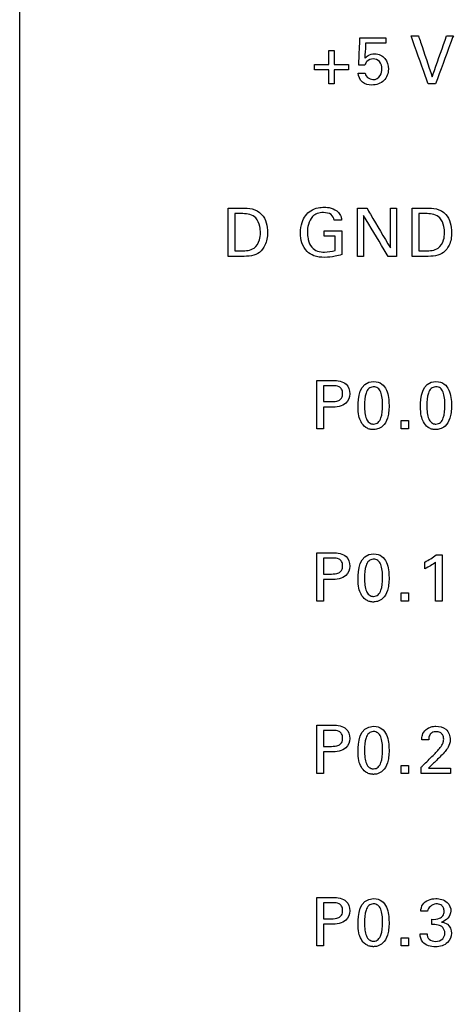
# Model space of a CAD drawing. Header units: inches. Extents: x 0 to 34, y 0 to 22.
# Tile 53 of 111: x 12.662 to 13.158, y 14.278 to 15.403. Entities that reach past the tile are written whole.
import ezdxf

# ---------------------------------------------------------------- set-up
doc = ezdxf.new("R2010")
doc.units = ezdxf.units.IN
doc.header["$LTSCALE"] = 1.87
doc.header["$MEASUREMENT"] = 0
doc.layers.add('DATUMCURVES', color=7, linetype='CONTINUOUS')

msp = doc.modelspace()

# ---------------------------------------------------------------- linework, layer by layer
at = {"layer": 'DATUMCURVES', "color": 40, "linetype": 'CONTINUOUS'}
for points, knots in [([(12.6625, 9.5973, 0.8645), (12.6625, 10.0227, 0.8645), (12.6625, 12.7454, 0.8645), (12.6625, 15.468, 0.8645), (12.6625, 17.7652, 0.8645)], [0, 0, 0, 0, 0.15625, 1, 1, 1, 1]), ([(13.1296, 15.3299, 0.8645), (13.1285, 15.3328, 0.8645), (13.122, 15.3512, 0.8645), (13.1154, 15.3695, 0.8645), (13.1099, 15.3851, 0.8645)], [0, 0, 0, 0, 0.15625, 1, 1, 1, 1]), ([(13.1184, 15.3851, 0.8645), (13.1192, 15.3826, 0.8645), (13.1244, 15.3669, 0.8645), (13.1296, 15.3512, 0.8645), (13.1341, 15.3379, 0.8645)], [0, 0, 0, 0, 0.15625, 1, 1, 1, 1]), ([(13.1341, 15.3379, 0.8645), (13.1349, 15.3404, 0.8645), (13.1404, 15.3561, 0.8645), (13.1459, 15.3718, 0.8645), (13.1506, 15.3851, 0.8645)], [0, 0, 0, 0, 0.15625, 1, 1, 1, 1]), ([(13.1583, 15.3851, 0.8645), (13.1572, 15.3822, 0.8645), (13.1504, 15.3638, 0.8645), (13.1437, 15.3454, 0.8645), (13.1379, 15.3299, 0.8645)], [0, 0, 0, 0, 0.15625, 1, 1, 1, 1]), ([(13.0501, 15.3513, 0.8645), (13.0502, 15.3529, 0.8645), (13.0506, 15.3634, 0.8645), (13.0511, 15.3739, 0.8645), (13.0515, 15.3828, 0.8645)], [0, 0, 0, 0, 0.15625, 1, 1, 1, 1]), ([(13.0515, 15.3828, 0.8645), (13.053, 15.3828, 0.8645), (13.0629, 15.3828, 0.8645), (13.0728, 15.3828, 0.8645), (13.0812, 15.3828, 0.8645)], [0, 0, 0, 0, 0.15625, 1, 1, 1, 1]), ([(13.058, 15.3766, 0.8645), (13.058, 15.3757, 0.8645), (13.0577, 15.37, 0.8645), (13.0573, 15.3643, 0.8645), (13.0571, 15.3595, 0.8645)], [0, 0, 0, 0, 0.15625, 1, 1, 1, 1]), ([(13.0812, 15.3766, 0.8645), (13.08, 15.3766, 0.8645), (13.0723, 15.3766, 0.8645), (13.0646, 15.3766, 0.8645), (13.058, 15.3766, 0.8645)], [0, 0, 0, 0, 0.15625, 1, 1, 1, 1]), ([(13.0158, 15.3521, 0.8645), (13.0158, 15.3529, 0.8645), (13.0158, 15.3583, 0.8645), (13.0158, 15.3638, 0.8645), (13.0158, 15.3683, 0.8645)], [0, 0, 0, 0, 0.15625, 1, 1, 1, 1]), ([(13.0222, 15.3683, 0.8645), (13.0222, 15.3675, 0.8645), (13.0222, 15.3621, 0.8645), (13.0222, 15.3566, 0.8645), (13.0222, 15.3521, 0.8645)], [0, 0, 0, 0, 0.15625, 1, 1, 1, 1]), ([(13.0571, 15.3595, 0.8645), (13.0582, 15.3606, 0.8645), (13.0614, 15.3634, 0.8645), (13.0681, 15.3649, 0.8645), (13.0751, 15.3635, 0.8645), (13.0822, 15.3579, 0.8645), (13.0855, 15.3465, 0.8645), (13.0822, 15.3372, 0.8645), (13.0789, 15.3339, 0.8645)], [0, 0, 0, 0, 0.093507, 0.236715, 0.371858, 0.491147, 0.733685, 1, 1, 1, 1]), ([(12.9995, 15.3521, 0.8645), (13.0004, 15.3521, 0.8645), (13.0058, 15.3521, 0.8645), (13.0112, 15.3521, 0.8645), (13.0158, 15.3521, 0.8645)], [0, 0, 0, 0, 0.15625, 1, 1, 1, 1]), ([(13.0222, 15.3521, 0.8645), (13.0231, 15.3521, 0.8645), (13.0285, 15.3521, 0.8645), (13.0339, 15.3521, 0.8645), (13.0385, 15.3521, 0.8645)], [0, 0, 0, 0, 0.15625, 1, 1, 1, 1]), ([(13.0766, 15.3471, 0.8645), (13.0766, 15.35, 0.8645), (13.0752, 15.3563, 0.8645), (13.0667, 15.3595, 0.8645), (13.0595, 15.3569, 0.8645), (13.0576, 15.3529, 0.8645), (13.0571, 15.3513, 0.8645)], [0, 0, 0, 0, 0.299841, 0.568352, 0.827691, 1, 1, 1, 1]), ([(13.0158, 15.3462, 0.8645), (13.015, 15.3462, 0.8645), (13.0095, 15.3462, 0.8645), (13.0041, 15.3462, 0.8645), (12.9995, 15.3462, 0.8645)], [0, 0, 0, 0, 0.15625, 1, 1, 1, 1]), ([(13.0158, 15.3299, 0.8645), (13.0158, 15.3308, 0.8645), (13.0158, 15.3362, 0.8645), (13.0158, 15.3416, 0.8645), (13.0158, 15.3462, 0.8645)], [0, 0, 0, 0, 0.15625, 1, 1, 1, 1]), ([(13.0385, 15.3462, 0.8645), (13.0376, 15.3462, 0.8645), (13.0322, 15.3462, 0.8645), (13.0268, 15.3462, 0.8645), (13.0222, 15.3462, 0.8645)], [0, 0, 0, 0, 0.15625, 1, 1, 1, 1]), ([(13.0222, 15.3462, 0.8645), (13.0222, 15.3453, 0.8645), (13.0222, 15.3399, 0.8645), (13.0222, 15.3345, 0.8645), (13.0222, 15.3299, 0.8645)], [0, 0, 0, 0, 0.15625, 1, 1, 1, 1]), ([(13.0789, 15.3339, 0.8645), (13.0755, 15.3304, 0.8645), (13.0663, 15.3274, 0.8645), (13.0532, 15.3306, 0.8645), (13.0496, 15.3387, 0.8645), (13.0494, 15.3424, 0.8645)], [0, 0, 0, 0, 0.392245, 0.698204, 1, 1, 1, 1]), ([(13.0574, 15.3424, 0.8645), (13.0575, 15.3386, 0.8645), (13.0658, 15.3323, 0.8645), (13.0756, 15.3385, 0.8645), (13.0766, 15.3446, 0.8645), (13.0766, 15.3471, 0.8645)], [0, 0, 0, 0, 0.397424, 0.739357, 1, 1, 1, 1]), ([(12.9008, 15.1881, 0.8645), (12.9017, 15.1881, 0.8645), (12.907, 15.1881, 0.8645), (12.9123, 15.1881, 0.8645), (12.9168, 15.1881, 0.8645)], [0, 0, 0, 0, 0.15625, 1, 1, 1, 1]), ([(12.9008, 15.1329, 0.8645), (12.9008, 15.1358, 0.8645), (12.9008, 15.1542, 0.8645), (12.9008, 15.1725, 0.8645), (12.9008, 15.1881, 0.8645)], [0, 0, 0, 0, 0.15625, 1, 1, 1, 1]), ([(12.9168, 15.1881, 0.8645), (12.9207, 15.1881, 0.8645), (12.9288, 15.1882, 0.8645), (12.943, 15.18, 0.8645), (12.9471, 15.1622, 0.8645), (12.9443, 15.1467, 0.8645), (12.9374, 15.1367, 0.8645), (12.9272, 15.1327, 0.8645), (12.9201, 15.1329, 0.8645), (12.9163, 15.1329, 0.8645)], [0, 0, 0, 0, 0.126373, 0.260534, 0.498793, 0.659782, 0.770314, 0.878603, 1, 1, 1, 1]), ([(12.9834, 15.1596, 0.8645), (12.9834, 15.1637, 0.8645), (12.9848, 15.1733, 0.8645), (12.9925, 15.1849, 0.8645), (13.003, 15.1886, 0.8645), (13.0096, 15.1891, 0.8645), (13.0145, 15.1889, 0.8645), (13.0203, 15.1879, 0.8645), (13.0263, 15.1845, 0.8645), (13.0301, 15.1789, 0.8645), (13.0305, 15.1756, 0.8645), (13.0306, 15.1743, 0.8645)], [0, 0, 0, 0, 0.170816, 0.400081, 0.528665, 0.621346, 0.67173, 0.730156, 0.865879, 0.945227, 1, 1, 1, 1]), ([(13.0222, 15.1743, 0.8645), (13.0218, 15.1767, 0.8645), (13.0187, 15.182, 0.8645), (13.0103, 15.1833, 0.8645), (13.0028, 15.1825, 0.8645), (12.9959, 15.1779, 0.8645), (12.9922, 15.1698, 0.8645), (12.9911, 15.161, 0.8645), (12.9917, 15.1556, 0.8645), (12.9922, 15.1532, 0.8645)], [0, 0, 0, 0, 0.128994, 0.289494, 0.416782, 0.531152, 0.710495, 0.868087, 1, 1, 1, 1]), ([(13.0487, 15.1329, 0.8645), (13.0487, 15.1358, 0.8645), (13.0487, 15.1542, 0.8645), (13.0487, 15.1725, 0.8645), (13.0487, 15.1881, 0.8645)], [0, 0, 0, 0, 0.15625, 1, 1, 1, 1]), ([(13.0593, 15.1881, 0.8645), (13.0607, 15.1857, 0.8645), (13.0697, 15.1705, 0.8645), (13.0788, 15.1553, 0.8645), (13.0864, 15.1425, 0.8645)], [0, 0, 0, 0, 0.15625, 1, 1, 1, 1]), ([(13.0864, 15.1425, 0.8645), (13.0864, 15.1448, 0.8645), (13.0864, 15.16, 0.8645), (13.0864, 15.1752, 0.8645), (13.0864, 15.1881, 0.8645)], [0, 0, 0, 0, 0.15625, 1, 1, 1, 1]), ([(13.0934, 15.1881, 0.8645), (13.0934, 15.1852, 0.8645), (13.0934, 15.1668, 0.8645), (13.0934, 15.1484, 0.8645), (13.0934, 15.1329, 0.8645)], [0, 0, 0, 0, 0.15625, 1, 1, 1, 1]), ([(13.1114, 15.1881, 0.8645), (13.1122, 15.1881, 0.8645), (13.1175, 15.1881, 0.8645), (13.1228, 15.1881, 0.8645), (13.1273, 15.1881, 0.8645)], [0, 0, 0, 0, 0.15625, 1, 1, 1, 1]), ([(13.1114, 15.1329, 0.8645), (13.1114, 15.1358, 0.8645), (13.1114, 15.1542, 0.8645), (13.1114, 15.1725, 0.8645), (13.1114, 15.1881, 0.8645)], [0, 0, 0, 0, 0.15625, 1, 1, 1, 1]), ([(13.1273, 15.1881, 0.8645), (13.1312, 15.1881, 0.8645), (13.1393, 15.1882, 0.8645), (13.1535, 15.18, 0.8645), (13.1576, 15.1622, 0.8645), (13.1549, 15.1467, 0.8645), (13.1479, 15.1367, 0.8645), (13.1377, 15.1327, 0.8645), (13.1306, 15.1329, 0.8645), (13.1269, 15.1329, 0.8645)], [0, 0, 0, 0, 0.126477, 0.260533, 0.498824, 0.659804, 0.770328, 0.87861, 1, 1, 1, 1]), ([(12.9085, 15.1817, 0.8645), (12.9085, 15.1795, 0.8645), (12.9085, 15.1653, 0.8645), (12.9085, 15.1511, 0.8645), (12.9085, 15.1392, 0.8645)], [0, 0, 0, 0, 0.15625, 1, 1, 1, 1]), ([(12.9377, 15.1597, 0.8645), (12.9377, 15.1621, 0.8645), (12.9371, 15.1681, 0.8645), (12.933, 15.1796, 0.8645), (12.9228, 15.1817, 0.8645), (12.9177, 15.1817, 0.8645)], [0, 0, 0, 0, 0.215462, 0.541807, 1, 1, 1, 1]), ([(13.0836, 15.1329, 0.8645), (13.0822, 15.1353, 0.8645), (13.0728, 15.151, 0.8645), (13.0635, 15.1666, 0.8645), (13.0556, 15.1797, 0.8645)], [0, 0, 0, 0, 0.15625, 1, 1, 1, 1]), ([(13.0556, 15.1797, 0.8645), (13.0556, 15.1773, 0.8645), (13.0556, 15.1617, 0.8645), (13.0556, 15.1461, 0.8645), (13.0556, 15.1329, 0.8645)], [0, 0, 0, 0, 0.15625, 1, 1, 1, 1]), ([(13.119, 15.1817, 0.8645), (13.119, 15.1795, 0.8645), (13.119, 15.1653, 0.8645), (13.119, 15.1511, 0.8645), (13.119, 15.1392, 0.8645)], [0, 0, 0, 0, 0.15625, 1, 1, 1, 1]), ([(13.1482, 15.1597, 0.8645), (13.1482, 15.1621, 0.8645), (13.1476, 15.1681, 0.8645), (13.1435, 15.1796, 0.8645), (13.1333, 15.1817, 0.8645), (13.1282, 15.1817, 0.8645)], [0, 0, 0, 0, 0.215386, 0.541616, 1, 1, 1, 1]), ([(13.0105, 15.1622, 0.8645), (13.0116, 15.1622, 0.8645), (13.0183, 15.1622, 0.8645), (13.0251, 15.1622, 0.8645), (13.0308, 15.1622, 0.8645)], [0, 0, 0, 0, 0.15625, 1, 1, 1, 1]), ([(13.0308, 15.1622, 0.8645), (13.0308, 15.1608, 0.8645), (13.0308, 15.1518, 0.8645), (13.0308, 15.1427, 0.8645), (13.0308, 15.135, 0.8645)], [0, 0, 0, 0, 0.15625, 1, 1, 1, 1]), ([(12.916, 15.1392, 0.8645), (12.9209, 15.1392, 0.8645), (12.9307, 15.1397, 0.8645), (12.9371, 15.1506, 0.8645), (12.9377, 15.157, 0.8645), (12.9377, 15.1597, 0.8645)], [0, 0, 0, 0, 0.431606, 0.764956, 1, 1, 1, 1]), ([(13.0308, 15.135, 0.8645), (13.0283, 15.1342, 0.8645), (13.0219, 15.1324, 0.8645), (13.0111, 15.1313, 0.8645), (12.9996, 15.1324, 0.8645), (12.99, 15.1385, 0.8645), (12.9845, 15.1481, 0.8645), (12.9834, 15.1557, 0.8645), (12.9834, 15.1596, 0.8645)], [0, 0, 0, 0, 0.12087, 0.310372, 0.504534, 0.64582, 0.821311, 1, 1, 1, 1]), ([(12.9922, 15.1532, 0.8645), (12.9923, 15.1528, 0.8645), (12.993, 15.1492, 0.8645), (12.9953, 15.143, 0.8645), (13.003, 15.1383, 0.8645), (13.0125, 15.1374, 0.8645), (13.0193, 15.1384, 0.8645), (13.0231, 15.1396, 0.8645)], [0, 0, 0, 0, 0.031778, 0.278617, 0.480536, 0.689062, 1, 1, 1, 1]), ([(13.0231, 15.1396, 0.8645), (13.0231, 15.1404, 0.8645), (13.0231, 15.1459, 0.8645), (13.0231, 15.1513, 0.8645), (13.0231, 15.1559, 0.8645)], [0, 0, 0, 0, 0.15625, 1, 1, 1, 1]), ([(13.1265, 15.1392, 0.8645), (13.1314, 15.1392, 0.8645), (13.1412, 15.1397, 0.8645), (13.1476, 15.1506, 0.8645), (13.1482, 15.157, 0.8645), (13.1482, 15.1597, 0.8645)], [0, 0, 0, 0, 0.431583, 0.764946, 1, 1, 1, 1]), ([(12.9163, 15.1329, 0.8645), (12.9155, 15.1329, 0.8645), (12.9104, 15.1329, 0.8645), (12.9052, 15.1329, 0.8645), (12.9008, 15.1329, 0.8645)], [0, 0, 0, 0, 0.15625, 1, 1, 1, 1]), ([(13.1269, 15.1329, 0.8645), (13.1261, 15.1329, 0.8645), (13.1209, 15.1329, 0.8645), (13.1157, 15.1329, 0.8645), (13.1114, 15.1329, 0.8645)], [0, 0, 0, 0, 0.15625, 1, 1, 1, 1]), ([(13.0022, 14.9911, 0.8645), (13.0032, 14.9911, 0.8645), (13.0093, 14.9911, 0.8645), (13.0155, 14.9911, 0.8645), (13.0207, 14.9911, 0.8645)], [0, 0, 0, 0, 0.15625, 1, 1, 1, 1]), ([(13.0022, 14.9359, 0.8645), (13.0022, 14.9388, 0.8645), (13.0022, 14.9572, 0.8645), (13.0022, 14.9755, 0.8645), (13.0022, 14.9911, 0.8645)], [0, 0, 0, 0, 0.15625, 1, 1, 1, 1]), ([(13.0207, 14.9911, 0.8645), (13.0259, 14.9911, 0.8645), (13.0365, 14.9896, 0.8645), (13.0413, 14.9758, 0.8645), (13.0359, 14.9618, 0.8645), (13.0246, 14.9604, 0.8645), (13.0188, 14.9604, 0.8645)], [0, 0, 0, 0, 0.279942, 0.483907, 0.691125, 1, 1, 1, 1]), ([(13.0098, 14.9849, 0.8645), (13.0098, 14.9839, 0.8645), (13.0098, 14.9779, 0.8645), (13.0098, 14.9719, 0.8645), (13.0098, 14.9668, 0.8645)], [0, 0, 0, 0, 0.15625, 1, 1, 1, 1]), ([(13.0189, 14.9668, 0.8645), (13.0217, 14.9668, 0.8645), (13.0262, 14.9669, 0.8645), (13.0311, 14.971, 0.8645), (13.032, 14.9761, 0.8645), (13.0312, 14.9811, 0.8645), (13.0268, 14.9849, 0.8645), (13.0229, 14.9849, 0.8645), (13.0205, 14.9849, 0.8645)], [0, 0, 0, 0, 0.244646, 0.369184, 0.527795, 0.677791, 0.790991, 1, 1, 1, 1]), ([(13.0666, 14.9837, 0.8645), (13.0647, 14.9836, 0.8645), (13.061, 14.9821, 0.8645), (13.0572, 14.9749, 0.8645), (13.0564, 14.9636, 0.8645), (13.057, 14.9536, 0.8645), (13.0586, 14.9469, 0.8645), (13.0612, 14.9431, 0.8645), (13.0637, 14.9417, 0.8645), (13.0656, 14.9413, 0.8645), (13.0662, 14.9411, 0.8645), (13.067, 14.9412, 0.8645)], [0, 0, 0, 0, 0.102456, 0.215157, 0.440559, 0.580419, 0.720279, 0.86014, 0.93007, 0.965035, 1, 1, 1, 1]), ([(13.0671, 14.9898, 0.8645), (13.075, 14.9898, 0.8645), (13.0838, 14.9812, 0.8645), (13.0853, 14.96, 0.8645), (13.0835, 14.9471, 0.8645), (13.0783, 14.9386, 0.8645), (13.0714, 14.9351, 0.8645), (13.068, 14.9348, 0.8645), (13.0665, 14.9348, 0.8645), (13.0663, 14.9348, 0.8645)], [0, 0, 0, 0, 0.150845, 0.301689, 0.491884, 0.68208, 0.830088, 0.978097, 1, 1, 1, 1]), ([(13.067, 14.9412, 0.8645), (13.0678, 14.9412, 0.8645), (13.0702, 14.9415, 0.8645), (13.0731, 14.9435, 0.8645), (13.0768, 14.9496, 0.8645), (13.0776, 14.9611, 0.8645), (13.0771, 14.9713, 0.8645), (13.0755, 14.9781, 0.8645), (13.0725, 14.9826, 0.8645), (13.0687, 14.9838, 0.8645), (13.0668, 14.9837, 0.8645), (13.0666, 14.9837, 0.8645)], [0, 0, 0, 0, 0.052669, 0.105339, 0.210677, 0.421354, 0.562331, 0.703307, 0.844284, 0.98526, 1, 1, 1, 1]), ([(13.1379, 14.9837, 0.8645), (13.1361, 14.9836, 0.8645), (13.1323, 14.9821, 0.8645), (13.1285, 14.9749, 0.8645), (13.1278, 14.9636, 0.8645), (13.1283, 14.9536, 0.8645), (13.1299, 14.9469, 0.8645), (13.1326, 14.9431, 0.8645), (13.1351, 14.9417, 0.8645), (13.137, 14.9413, 0.8645), (13.1376, 14.9411, 0.8645), (13.1383, 14.9412, 0.8645)], [0, 0, 0, 0, 0.102456, 0.215157, 0.440559, 0.580419, 0.720279, 0.86014, 0.93007, 0.965035, 1, 1, 1, 1]), ([(13.1384, 14.9898, 0.8645), (13.1463, 14.9898, 0.8645), (13.1552, 14.9812, 0.8645), (13.1567, 14.96, 0.8645), (13.1549, 14.9471, 0.8645), (13.1497, 14.9386, 0.8645), (13.1427, 14.9351, 0.8645), (13.1394, 14.9348, 0.8645), (13.1379, 14.9348, 0.8645), (13.1377, 14.9348, 0.8645)], [0, 0, 0, 0, 0.150827, 0.301654, 0.491827, 0.682, 0.829992, 0.977984, 1, 1, 1, 1]), ([(13.1383, 14.9412, 0.8645), (13.1391, 14.9412, 0.8645), (13.1416, 14.9415, 0.8645), (13.1445, 14.9435, 0.8645), (13.1482, 14.9496, 0.8645), (13.1489, 14.9611, 0.8645), (13.1484, 14.9713, 0.8645), (13.1468, 14.9781, 0.8645), (13.1439, 14.9826, 0.8645), (13.1401, 14.9838, 0.8645), (13.1381, 14.9837, 0.8645), (13.1379, 14.9837, 0.8645)], [0, 0, 0, 0, 0.052667, 0.105334, 0.210667, 0.421334, 0.562304, 0.703274, 0.844243, 0.985213, 1, 1, 1, 1]), ([(13.0098, 14.9604, 0.8645), (13.0098, 14.9592, 0.8645), (13.0098, 14.951, 0.8645), (13.0098, 14.9428, 0.8645), (13.0098, 14.9359, 0.8645)], [0, 0, 0, 0, 0.15625, 1, 1, 1, 1]), ([(13.0663, 14.9348, 0.8645), (13.0646, 14.9349, 0.8645), (13.0619, 14.9354, 0.8645), (13.0565, 14.938, 0.8645), (13.0517, 14.9442, 0.8645), (13.0493, 14.9523, 0.8645), (13.0493, 14.9617, 0.8645)], [0, 0, 0, 0, 0.12984, 0.274106, 0.562638, 1, 1, 1, 1]), ([(13.1377, 14.9348, 0.8645), (13.136, 14.9349, 0.8645), (13.1332, 14.9354, 0.8645), (13.1278, 14.938, 0.8645), (13.1231, 14.9442, 0.8645), (13.1207, 14.9523, 0.8645), (13.1207, 14.9617, 0.8645)], [0, 0, 0, 0, 0.129824, 0.274073, 0.56257, 1, 1, 1, 1]), ([(13.0022, 14.7941, 0.8645), (13.0032, 14.7941, 0.8645), (13.0093, 14.7941, 0.8645), (13.0155, 14.7941, 0.8645), (13.0207, 14.7941, 0.8645)], [0, 0, 0, 0, 0.15625, 1, 1, 1, 1]), ([(13.0022, 14.7389, 0.8645), (13.0022, 14.7418, 0.8645), (13.0022, 14.7602, 0.8645), (13.0022, 14.7786, 0.8645), (13.0022, 14.7941, 0.8645)], [0, 0, 0, 0, 0.15625, 1, 1, 1, 1]), ([(13.0207, 14.7941, 0.8645), (13.0259, 14.7941, 0.8645), (13.0365, 14.7926, 0.8645), (13.0413, 14.7788, 0.8645), (13.0359, 14.7648, 0.8645), (13.0246, 14.7634, 0.8645), (13.0188, 14.7634, 0.8645)], [0, 0, 0, 0, 0.279972, 0.48391, 0.691124, 1, 1, 1, 1]), ([(13.0671, 14.7928, 0.8645), (13.075, 14.7928, 0.8645), (13.0838, 14.7842, 0.8645), (13.0853, 14.763, 0.8645), (13.0835, 14.7501, 0.8645), (13.0783, 14.7416, 0.8645), (13.0714, 14.7381, 0.8645), (13.068, 14.7378, 0.8645), (13.0665, 14.7378, 0.8645), (13.0663, 14.7378, 0.8645)], [0, 0, 0, 0, 0.150845, 0.301689, 0.491884, 0.68208, 0.830088, 0.978097, 1, 1, 1, 1]), ([(13.1454, 14.7918, 0.8645), (13.1454, 14.789, 0.8645), (13.1454, 14.7714, 0.8645), (13.1454, 14.7538, 0.8645), (13.1454, 14.7389, 0.8645)], [0, 0, 0, 0, 0.15625, 1, 1, 1, 1]), ([(13.0098, 14.7879, 0.8645), (13.0098, 14.7869, 0.8645), (13.0098, 14.7809, 0.8645), (13.0098, 14.7749, 0.8645), (13.0098, 14.7698, 0.8645)], [0, 0, 0, 0, 0.15625, 1, 1, 1, 1]), ([(13.0189, 14.7698, 0.8645), (13.0217, 14.7698, 0.8645), (13.0262, 14.7699, 0.8645), (13.0311, 14.774, 0.8645), (13.032, 14.7791, 0.8645), (13.0312, 14.7841, 0.8645), (13.0268, 14.7879, 0.8645), (13.0229, 14.7879, 0.8645), (13.0205, 14.7879, 0.8645)], [0, 0, 0, 0, 0.244647, 0.369178, 0.527787, 0.677785, 0.790987, 1, 1, 1, 1]), ([(13.0666, 14.7867, 0.8645), (13.0647, 14.7866, 0.8645), (13.061, 14.785, 0.8645), (13.0572, 14.7779, 0.8645), (13.0564, 14.7666, 0.8645), (13.057, 14.7566, 0.8645), (13.0586, 14.7499, 0.8645), (13.0612, 14.7461, 0.8645), (13.0637, 14.7447, 0.8645), (13.0656, 14.7443, 0.8645), (13.0662, 14.7441, 0.8645), (13.067, 14.7442, 0.8645)], [0, 0, 0, 0, 0.10238, 0.214997, 0.440232, 0.580174, 0.720116, 0.860058, 0.930029, 0.965015, 1, 1, 1, 1]), ([(13.067, 14.7442, 0.8645), (13.0678, 14.7442, 0.8645), (13.0702, 14.7445, 0.8645), (13.0731, 14.7465, 0.8645), (13.0768, 14.7526, 0.8645), (13.0776, 14.7641, 0.8645), (13.0771, 14.7743, 0.8645), (13.0755, 14.7811, 0.8645), (13.0725, 14.7856, 0.8645), (13.0687, 14.7868, 0.8645), (13.0668, 14.7867, 0.8645), (13.0666, 14.7867, 0.8645)], [0, 0, 0, 0, 0.052661, 0.105323, 0.210646, 0.421292, 0.562283, 0.703275, 0.844267, 0.985258, 1, 1, 1, 1]), ([(13.138, 14.7389, 0.8645), (13.138, 14.7412, 0.8645), (13.138, 14.7561, 0.8645), (13.138, 14.7709, 0.8645), (13.138, 14.7834, 0.8645)], [0, 0, 0, 0, 0.15625, 1, 1, 1, 1]), ([(13.0098, 14.7634, 0.8645), (13.0098, 14.7622, 0.8645), (13.0098, 14.754, 0.8645), (13.0098, 14.7458, 0.8645), (13.0098, 14.7389, 0.8645)], [0, 0, 0, 0, 0.15625, 1, 1, 1, 1]), ([(13.0663, 14.7378, 0.8645), (13.0646, 14.7379, 0.8645), (13.0619, 14.7384, 0.8645), (13.0565, 14.741, 0.8645), (13.0517, 14.7472, 0.8645), (13.0493, 14.7553, 0.8645), (13.0493, 14.7647, 0.8645)], [0, 0, 0, 0, 0.129929, 0.274295, 0.563026, 1, 1, 1, 1]), ([(13.0022, 14.5971, 0.8645), (13.0032, 14.5971, 0.8645), (13.0093, 14.5971, 0.8645), (13.0155, 14.5971, 0.8645), (13.0207, 14.5971, 0.8645)], [0, 0, 0, 0, 0.15625, 1, 1, 1, 1]), ([(13.0022, 14.5419, 0.8645), (13.0022, 14.5448, 0.8645), (13.0022, 14.5632, 0.8645), (13.0022, 14.5815, 0.8645), (13.0022, 14.5971, 0.8645)], [0, 0, 0, 0, 0.15625, 1, 1, 1, 1]), ([(13.0207, 14.5971, 0.8645), (13.0259, 14.5971, 0.8645), (13.0365, 14.5956, 0.8645), (13.0413, 14.5818, 0.8645), (13.0359, 14.5678, 0.8645), (13.0246, 14.5664, 0.8645), (13.0188, 14.5664, 0.8645)], [0, 0, 0, 0, 0.279974, 0.483798, 0.691129, 1, 1, 1, 1]), ([(13.0098, 14.5909, 0.8645), (13.0098, 14.5899, 0.8645), (13.0098, 14.5839, 0.8645), (13.0098, 14.5779, 0.8645), (13.0098, 14.5728, 0.8645)], [0, 0, 0, 0, 0.15625, 1, 1, 1, 1]), ([(13.0189, 14.5728, 0.8645), (13.0217, 14.5728, 0.8645), (13.0262, 14.5729, 0.8645), (13.0311, 14.577, 0.8645), (13.032, 14.5821, 0.8645), (13.0312, 14.5871, 0.8645), (13.0268, 14.5909, 0.8645), (13.0229, 14.5909, 0.8645), (13.0205, 14.5909, 0.8645)], [0, 0, 0, 0, 0.244651, 0.369222, 0.527944, 0.677829, 0.790991, 1, 1, 1, 1]), ([(13.0666, 14.5897, 0.8645), (13.0647, 14.5896, 0.8645), (13.061, 14.588, 0.8645), (13.0572, 14.5809, 0.8645), (13.0564, 14.5696, 0.8645), (13.057, 14.5596, 0.8645), (13.0586, 14.5529, 0.8645), (13.0612, 14.5491, 0.8645), (13.0637, 14.5477, 0.8645), (13.0656, 14.5473, 0.8645), (13.0662, 14.5471, 0.8645), (13.067, 14.5472, 0.8645)], [0, 0, 0, 0, 0.102364, 0.214965, 0.440167, 0.580125, 0.720084, 0.860042, 0.930021, 0.96501, 1, 1, 1, 1]), ([(13.0671, 14.5958, 0.8645), (13.075, 14.5958, 0.8645), (13.0838, 14.5872, 0.8645), (13.0853, 14.566, 0.8645), (13.0835, 14.5531, 0.8645), (13.0783, 14.5446, 0.8645), (13.0714, 14.5411, 0.8645), (13.068, 14.5408, 0.8645), (13.0665, 14.5408, 0.8645), (13.0663, 14.5409, 0.8645)], [0, 0, 0, 0, 0.150733, 0.301466, 0.491738, 0.68201, 0.830051, 0.978093, 1, 1, 1, 1]), ([(13.067, 14.5472, 0.8645), (13.0678, 14.5472, 0.8645), (13.0702, 14.5475, 0.8645), (13.0731, 14.5495, 0.8645), (13.0768, 14.5556, 0.8645), (13.0776, 14.5671, 0.8645), (13.0771, 14.5773, 0.8645), (13.0755, 14.5841, 0.8645), (13.0725, 14.5886, 0.8645), (13.0687, 14.5898, 0.8645), (13.0668, 14.5897, 0.8645), (13.0666, 14.5897, 0.8645)], [0, 0, 0, 0, 0.052639, 0.105278, 0.210557, 0.421113, 0.562148, 0.703183, 0.844219, 0.985254, 1, 1, 1, 1]), ([(13.1221, 14.5803, 0.8645), (13.1222, 14.5821, 0.8645), (13.1226, 14.5865, 0.8645), (13.1264, 14.5922, 0.8645), (13.1325, 14.5953, 0.8645), (13.1404, 14.5962, 0.8645), (13.1514, 14.5938, 0.8645), (13.1548, 14.5847, 0.8645), (13.1548, 14.5803, 0.8645)], [0, 0, 0, 0, 0.107053, 0.258394, 0.390745, 0.504261, 0.739352, 1, 1, 1, 1]), ([(13.1327, 14.5875, 0.8645), (13.1321, 14.587, 0.8645), (13.1305, 14.5849, 0.8645), (13.1302, 14.5822, 0.8645), (13.1302, 14.5803, 0.8645)], [0, 0, 0, 0, 0.29001, 1, 1, 1, 1]), ([(13.1352, 14.5625, 0.8645), (13.1381, 14.5653, 0.8645), (13.1423, 14.5697, 0.8645), (13.1466, 14.5761, 0.8645), (13.1476, 14.5813, 0.8645), (13.1466, 14.5859, 0.8645), (13.1431, 14.5891, 0.8645), (13.1386, 14.5898, 0.8645), (13.1348, 14.5892, 0.8645), (13.133, 14.5878, 0.8645), (13.1327, 14.5875, 0.8645)], [0, 0, 0, 0, 0.28659, 0.42854, 0.528324, 0.656559, 0.738115, 0.846442, 0.964996, 1, 1, 1, 1]), ([(13.1548, 14.5803, 0.8645), (13.1548, 14.5773, 0.8645), (13.1531, 14.5724, 0.8645), (13.1501, 14.5686, 0.8645), (13.1489, 14.5671, 0.8645)], [0, 0, 0, 0, 0.6097, 1, 1, 1, 1]), ([(13.0098, 14.5664, 0.8645), (13.0098, 14.5652, 0.8645), (13.0098, 14.557, 0.8645), (13.0098, 14.5488, 0.8645), (13.0098, 14.5419, 0.8645)], [0, 0, 0, 0, 0.15625, 1, 1, 1, 1]), ([(13.0663, 14.5409, 0.8645), (13.0646, 14.5409, 0.8645), (13.0619, 14.5414, 0.8645), (13.0565, 14.544, 0.8645), (13.0517, 14.5502, 0.8645), (13.0493, 14.5583, 0.8645), (13.0493, 14.5677, 0.8645)], [0, 0, 0, 0, 0.129916, 0.274266, 0.562967, 1, 1, 1, 1]), ([(13.1214, 14.5489, 0.8645), (13.1221, 14.5496, 0.8645), (13.1267, 14.5541, 0.8645), (13.1313, 14.5586, 0.8645), (13.1352, 14.5625, 0.8645)], [0, 0, 0, 0, 0.15625, 1, 1, 1, 1]), ([(13.155, 14.5419, 0.8645), (13.1532, 14.5419, 0.8645), (13.142, 14.5419, 0.8645), (13.1308, 14.5419, 0.8645), (13.1214, 14.5419, 0.8645)], [0, 0, 0, 0, 0.15625, 1, 1, 1, 1]), ([(13.1299, 14.5479, 0.8645), (13.1312, 14.5479, 0.8645), (13.1395, 14.5479, 0.8645), (13.1479, 14.5479, 0.8645), (13.155, 14.5479, 0.8645)], [0, 0, 0, 0, 0.15625, 1, 1, 1, 1]), ([(13.0022, 14.4001, 0.8645), (13.0032, 14.4001, 0.8645), (13.0093, 14.4001, 0.8645), (13.0155, 14.4001, 0.8645), (13.0207, 14.4001, 0.8645)], [0, 0, 0, 0, 0.15625, 1, 1, 1, 1]), ([(13.0022, 14.3449, 0.8645), (13.0022, 14.3478, 0.8645), (13.0022, 14.3662, 0.8645), (13.0022, 14.3845, 0.8645), (13.0022, 14.4001, 0.8645)], [0, 0, 0, 0, 0.15625, 1, 1, 1, 1]), ([(13.0207, 14.4001, 0.8645), (13.0259, 14.4001, 0.8645), (13.0365, 14.3986, 0.8645), (13.0413, 14.3848, 0.8645), (13.0359, 14.3708, 0.8645), (13.0246, 14.3694, 0.8645), (13.0188, 14.3694, 0.8645)], [0, 0, 0, 0, 0.279916, 0.483839, 0.691153, 1, 1, 1, 1]), ([(13.0671, 14.3988, 0.8645), (13.075, 14.3988, 0.8645), (13.0838, 14.3902, 0.8645), (13.0853, 14.369, 0.8645), (13.0835, 14.3561, 0.8645), (13.0783, 14.3476, 0.8645), (13.0714, 14.3441, 0.8645), (13.068, 14.3438, 0.8645), (13.0665, 14.3438, 0.8645), (13.0663, 14.3439, 0.8645)], [0, 0, 0, 0, 0.150772, 0.301543, 0.491732, 0.681921, 0.830004, 0.978086, 1, 1, 1, 1]), ([(13.1211, 14.3843, 0.8645), (13.1212, 14.387, 0.8645), (13.1232, 14.3956, 0.8645), (13.1328, 14.3988, 0.8645), (13.1382, 14.3988, 0.8645)], [0, 0, 0, 0, 0.333023, 1, 1, 1, 1]), ([(13.1382, 14.3988, 0.8645), (13.1427, 14.3988, 0.8645), (13.1516, 14.3966, 0.8645), (13.1584, 14.3826, 0.8645), (13.1502, 14.3732, 0.8645), (13.1449, 14.372, 0.8645)], [0, 0, 0, 0, 0.335545, 0.600017, 1, 1, 1, 1]), ([(13.0098, 14.3939, 0.8645), (13.0098, 14.3929, 0.8645), (13.0098, 14.3869, 0.8645), (13.0098, 14.3809, 0.8645), (13.0098, 14.3758, 0.8645)], [0, 0, 0, 0, 0.15625, 1, 1, 1, 1]), ([(13.0189, 14.3758, 0.8645), (13.0217, 14.3758, 0.8645), (13.0262, 14.3759, 0.8645), (13.0311, 14.38, 0.8645), (13.032, 14.3851, 0.8645), (13.0312, 14.3901, 0.8645), (13.0268, 14.3939, 0.8645), (13.0229, 14.3939, 0.8645), (13.0205, 14.3939, 0.8645)], [0, 0, 0, 0, 0.244641, 0.369214, 0.527862, 0.677824, 0.791008, 1, 1, 1, 1]), ([(13.0666, 14.3927, 0.8645), (13.0647, 14.3926, 0.8645), (13.061, 14.3911, 0.8645), (13.0572, 14.3839, 0.8645), (13.0564, 14.3726, 0.8645), (13.057, 14.3626, 0.8645), (13.0586, 14.3559, 0.8645), (13.0612, 14.3521, 0.8645), (13.0637, 14.3507, 0.8645), (13.0656, 14.3503, 0.8645), (13.0662, 14.3501, 0.8645), (13.067, 14.3502, 0.8645)], [0, 0, 0, 0, 0.102407, 0.215054, 0.440348, 0.580261, 0.720174, 0.860087, 0.930043, 0.965022, 1, 1, 1, 1]), ([(13.067, 14.3502, 0.8645), (13.0678, 14.3502, 0.8645), (13.0702, 14.3505, 0.8645), (13.0731, 14.3525, 0.8645), (13.0768, 14.3586, 0.8645), (13.0776, 14.3701, 0.8645), (13.0771, 14.3803, 0.8645), (13.0755, 14.3871, 0.8645), (13.0725, 14.3916, 0.8645), (13.0687, 14.3928, 0.8645), (13.0668, 14.3927, 0.8645), (13.0666, 14.3927, 0.8645)], [0, 0, 0, 0, 0.052639, 0.105278, 0.210557, 0.421113, 0.562148, 0.703183, 0.844219, 0.985254, 1, 1, 1, 1]), ([(13.14, 14.3927, 0.8645), (13.1395, 14.3927, 0.8645), (13.1344, 14.3926, 0.8645), (13.1292, 14.3885, 0.8645), (13.1288, 14.3843, 0.8645)], [0, 0, 0, 0, 0.107684, 1, 1, 1, 1]), ([(13.1336, 14.3752, 0.8645), (13.1366, 14.3749, 0.8645), (13.1414, 14.3751, 0.8645), (13.1469, 14.3791, 0.8645), (13.148, 14.3839, 0.8645), (13.1474, 14.3881, 0.8645), (13.1447, 14.3915, 0.8645), (13.1419, 14.3926, 0.8645), (13.14, 14.3927, 0.8645)], [0, 0, 0, 0, 0.289192, 0.435417, 0.603841, 0.726763, 0.829616, 1, 1, 1, 1]), ([(13.1449, 14.372, 0.8645), (13.1472, 14.3717, 0.8645), (13.1534, 14.3697, 0.8645), (13.1562, 14.363, 0.8645), (13.1562, 14.3592, 0.8645)], [0, 0, 0, 0, 0.381641, 1, 1, 1, 1]), ([(13.0098, 14.3694, 0.8645), (13.0098, 14.3682, 0.8645), (13.0098, 14.36, 0.8645), (13.0098, 14.3518, 0.8645), (13.0098, 14.3449, 0.8645)], [0, 0, 0, 0, 0.15625, 1, 1, 1, 1]), ([(13.0663, 14.3439, 0.8645), (13.0646, 14.3439, 0.8645), (13.0619, 14.3444, 0.8645), (13.0565, 14.347, 0.8645), (13.0517, 14.3532, 0.8645), (13.0493, 14.3613, 0.8645), (13.0493, 14.3707, 0.8645)], [0, 0, 0, 0, 0.129916, 0.274266, 0.562967, 1, 1, 1, 1]), ([(13.1486, 14.3593, 0.8645), (13.1486, 14.3616, 0.8645), (13.147, 14.3661, 0.8645), (13.1405, 14.3693, 0.8645), (13.136, 14.369, 0.8645), (13.1336, 14.369, 0.8645)], [0, 0, 0, 0, 0.339008, 0.636522, 1, 1, 1, 1]), ([(13.1562, 14.3592, 0.8645), (13.1562, 14.3554, 0.8645), (13.1521, 14.3463, 0.8645), (13.1378, 14.3421, 0.8645), (13.1229, 14.3461, 0.8645), (13.1203, 14.3552, 0.8645), (13.1202, 14.3585, 0.8645)], [0, 0, 0, 0, 0.223138, 0.507206, 0.808054, 1, 1, 1, 1]), ([(13.1283, 14.3585, 0.8645), (13.1283, 14.3563, 0.8645), (13.1301, 14.351, 0.8645), (13.1384, 14.3491, 0.8645), (13.1466, 14.3515, 0.8645), (13.1485, 14.3569, 0.8645), (13.1486, 14.3593, 0.8645)], [0, 0, 0, 0, 0.222753, 0.481106, 0.76841, 1, 1, 1, 1])]:
    msp.add_open_spline(points, degree=3, knots=knots, dxfattribs=at)
for points in [[(13.1099, 15.3851, 0.8645), (13.1127, 15.3851, 0.8645), (13.1156, 15.3851, 0.8645), (13.1184, 15.3851, 0.8645)], [(13.1506, 15.3851, 0.8645), (13.1531, 15.3851, 0.8645), (13.1557, 15.3851, 0.8645), (13.1583, 15.3851, 0.8645)], [(13.0812, 15.3828, 0.8645), (13.0812, 15.3807, 0.8645), (13.0812, 15.3786, 0.8645), (13.0812, 15.3766, 0.8645)], [(13.0158, 15.3683, 0.8645), (13.0179, 15.3683, 0.8645), (13.0201, 15.3683, 0.8645), (13.0222, 15.3683, 0.8645)], [(12.9995, 15.3462, 0.8645), (12.9995, 15.3481, 0.8645), (12.9995, 15.3501, 0.8645), (12.9995, 15.3521, 0.8645)], [(13.0385, 15.3521, 0.8645), (13.0385, 15.3501, 0.8645), (13.0385, 15.3481, 0.8645), (13.0385, 15.3462, 0.8645)], [(13.0571, 15.3513, 0.8645), (13.0547, 15.3513, 0.8645), (13.0524, 15.3513, 0.8645), (13.0501, 15.3513, 0.8645)], [(13.0494, 15.3424, 0.8645), (13.0521, 15.3424, 0.8645), (13.0547, 15.3424, 0.8645), (13.0574, 15.3424, 0.8645)], [(13.0222, 15.3299, 0.8645), (13.0201, 15.3299, 0.8645), (13.0179, 15.3299, 0.8645), (13.0158, 15.3299, 0.8645)], [(13.1379, 15.3299, 0.8645), (13.1351, 15.3299, 0.8645), (13.1324, 15.3299, 0.8645), (13.1296, 15.3299, 0.8645)], [(13.0487, 15.1881, 0.8645), (13.0522, 15.1881, 0.8645), (13.0557, 15.1881, 0.8645), (13.0593, 15.1881, 0.8645)], [(13.0864, 15.1881, 0.8645), (13.0887, 15.1881, 0.8645), (13.0911, 15.1881, 0.8645), (13.0934, 15.1881, 0.8645)], [(12.9177, 15.1817, 0.8645), (12.9146, 15.1817, 0.8645), (12.9115, 15.1817, 0.8645), (12.9085, 15.1817, 0.8645)], [(13.0306, 15.1743, 0.8645), (13.0278, 15.1743, 0.8645), (13.025, 15.1743, 0.8645), (13.0222, 15.1743, 0.8645)], [(13.1282, 15.1817, 0.8645), (13.1251, 15.1817, 0.8645), (13.1221, 15.1817, 0.8645), (13.119, 15.1817, 0.8645)], [(13.0105, 15.1559, 0.8645), (13.0105, 15.158, 0.8645), (13.0105, 15.1601, 0.8645), (13.0105, 15.1622, 0.8645)], [(13.0231, 15.1559, 0.8645), (13.0189, 15.1559, 0.8645), (13.0147, 15.1559, 0.8645), (13.0105, 15.1559, 0.8645)], [(12.9085, 15.1392, 0.8645), (12.911, 15.1392, 0.8645), (12.9135, 15.1392, 0.8645), (12.916, 15.1392, 0.8645)], [(13.119, 15.1392, 0.8645), (13.1215, 15.1392, 0.8645), (13.124, 15.1392, 0.8645), (13.1265, 15.1392, 0.8645)], [(13.0556, 15.1329, 0.8645), (13.0533, 15.1329, 0.8645), (13.051, 15.1329, 0.8645), (13.0487, 15.1329, 0.8645)], [(13.0934, 15.1329, 0.8645), (13.0902, 15.1329, 0.8645), (13.0869, 15.1329, 0.8645), (13.0836, 15.1329, 0.8645)], [(13.0205, 14.9849, 0.8645), (13.017, 14.9849, 0.8645), (13.0134, 14.9849, 0.8645), (13.0098, 14.9849, 0.8645)], [(13.0493, 14.9617, 0.8645), (13.0493, 14.9696, 0.8645), (13.0503, 14.9898, 0.8645), (13.0671, 14.9898, 0.8645)], [(13.1207, 14.9617, 0.8645), (13.1207, 14.9696, 0.8645), (13.1216, 14.9898, 0.8645), (13.1384, 14.9898, 0.8645)], [(13.0098, 14.9668, 0.8645), (13.0129, 14.9668, 0.8645), (13.0159, 14.9668, 0.8645), (13.0189, 14.9668, 0.8645)], [(13.0188, 14.9604, 0.8645), (13.0158, 14.9604, 0.8645), (13.0128, 14.9604, 0.8645), (13.0098, 14.9604, 0.8645)], [(13.0098, 14.9359, 0.8645), (13.0073, 14.9359, 0.8645), (13.0047, 14.9359, 0.8645), (13.0022, 14.9359, 0.8645)], [(13.0985, 14.9451, 0.8645), (13.1013, 14.9451, 0.8645), (13.1041, 14.9451, 0.8645), (13.1069, 14.9451, 0.8645)], [(13.0985, 14.9359, 0.8645), (13.0985, 14.939, 0.8645), (13.0985, 14.942, 0.8645), (13.0985, 14.9451, 0.8645)], [(13.1069, 14.9359, 0.8645), (13.1041, 14.9359, 0.8645), (13.1013, 14.9359, 0.8645), (13.0985, 14.9359, 0.8645)], [(13.1069, 14.9451, 0.8645), (13.1069, 14.942, 0.8645), (13.1069, 14.939, 0.8645), (13.1069, 14.9359, 0.8645)], [(13.0493, 14.7647, 0.8645), (13.0493, 14.7726, 0.8645), (13.0503, 14.7928, 0.8645), (13.0671, 14.7928, 0.8645)], [(13.1257, 14.7834, 0.8645), (13.1302, 14.7858, 0.8645), (13.1347, 14.7885, 0.8645), (13.1386, 14.7918, 0.8645)], [(13.1386, 14.7918, 0.8645), (13.1408, 14.7918, 0.8645), (13.1431, 14.7918, 0.8645), (13.1454, 14.7918, 0.8645)], [(13.0205, 14.7879, 0.8645), (13.017, 14.7879, 0.8645), (13.0134, 14.7879, 0.8645), (13.0098, 14.7879, 0.8645)], [(13.138, 14.7834, 0.8645), (13.1343, 14.7803, 0.8645), (13.1301, 14.7779, 0.8645), (13.1257, 14.7758, 0.8645)], [(13.1257, 14.7758, 0.8645), (13.1257, 14.7784, 0.8645), (13.1257, 14.7809, 0.8645), (13.1257, 14.7834, 0.8645)], [(13.0098, 14.7698, 0.8645), (13.0129, 14.7698, 0.8645), (13.0159, 14.7698, 0.8645), (13.0189, 14.7698, 0.8645)], [(13.0188, 14.7634, 0.8645), (13.0158, 14.7634, 0.8645), (13.0128, 14.7634, 0.8645), (13.0098, 14.7634, 0.8645)], [(13.0985, 14.7481, 0.8645), (13.1013, 14.7481, 0.8645), (13.1041, 14.7481, 0.8645), (13.1069, 14.7481, 0.8645)], [(13.0985, 14.7389, 0.8645), (13.0985, 14.742, 0.8645), (13.0985, 14.745, 0.8645), (13.0985, 14.7481, 0.8645)], [(13.1069, 14.7481, 0.8645), (13.1069, 14.745, 0.8645), (13.1069, 14.742, 0.8645), (13.1069, 14.7389, 0.8645)], [(13.0098, 14.7389, 0.8645), (13.0073, 14.7389, 0.8645), (13.0047, 14.7389, 0.8645), (13.0022, 14.7389, 0.8645)], [(13.1069, 14.7389, 0.8645), (13.1041, 14.7389, 0.8645), (13.1013, 14.7389, 0.8645), (13.0985, 14.7389, 0.8645)], [(13.1454, 14.7389, 0.8645), (13.1429, 14.7389, 0.8645), (13.1405, 14.7389, 0.8645), (13.138, 14.7389, 0.8645)], [(13.0205, 14.5909, 0.8645), (13.017, 14.5909, 0.8645), (13.0134, 14.5909, 0.8645), (13.0098, 14.5909, 0.8645)], [(13.0493, 14.5677, 0.8645), (13.0493, 14.5756, 0.8645), (13.0503, 14.5958, 0.8645), (13.0671, 14.5958, 0.8645)], [(13.1302, 14.5803, 0.8645), (13.1275, 14.5803, 0.8645), (13.1248, 14.5803, 0.8645), (13.1221, 14.5803, 0.8645)], [(13.0098, 14.5728, 0.8645), (13.0129, 14.5728, 0.8645), (13.0159, 14.5728, 0.8645), (13.0189, 14.5728, 0.8645)], [(13.0188, 14.5664, 0.8645), (13.0158, 14.5664, 0.8645), (13.0128, 14.5664, 0.8645), (13.0098, 14.5664, 0.8645)], [(13.1489, 14.5671, 0.8645), (13.1459, 14.5634, 0.8645), (13.1424, 14.5601, 0.8645), (13.1391, 14.5567, 0.8645)], [(13.1391, 14.5567, 0.8645), (13.136, 14.5538, 0.8645), (13.1329, 14.5509, 0.8645), (13.1299, 14.5479, 0.8645)], [(13.0098, 14.5419, 0.8645), (13.0073, 14.5419, 0.8645), (13.0047, 14.5419, 0.8645), (13.0022, 14.5419, 0.8645)], [(13.0985, 14.5511, 0.8645), (13.1013, 14.5511, 0.8645), (13.1041, 14.5511, 0.8645), (13.1069, 14.5511, 0.8645)], [(13.0985, 14.5419, 0.8645), (13.0985, 14.545, 0.8645), (13.0985, 14.548, 0.8645), (13.0985, 14.5511, 0.8645)], [(13.1069, 14.5419, 0.8645), (13.1041, 14.5419, 0.8645), (13.1013, 14.5419, 0.8645), (13.0985, 14.5419, 0.8645)], [(13.1069, 14.5511, 0.8645), (13.1069, 14.548, 0.8645), (13.1069, 14.545, 0.8645), (13.1069, 14.5419, 0.8645)], [(13.1214, 14.5419, 0.8645), (13.1214, 14.5442, 0.8645), (13.1214, 14.5465, 0.8645), (13.1214, 14.5489, 0.8645)], [(13.155, 14.5479, 0.8645), (13.155, 14.5459, 0.8645), (13.155, 14.5439, 0.8645), (13.155, 14.5419, 0.8645)], [(13.0493, 14.3707, 0.8645), (13.0493, 14.3786, 0.8645), (13.0503, 14.3988, 0.8645), (13.0671, 14.3988, 0.8645)], [(13.0205, 14.3939, 0.8645), (13.017, 14.3939, 0.8645), (13.0134, 14.3939, 0.8645), (13.0098, 14.3939, 0.8645)], [(13.1288, 14.3843, 0.8645), (13.1262, 14.3843, 0.8645), (13.1236, 14.3843, 0.8645), (13.1211, 14.3843, 0.8645)], [(13.0098, 14.3758, 0.8645), (13.0129, 14.3758, 0.8645), (13.0159, 14.3758, 0.8645), (13.0189, 14.3758, 0.8645)], [(13.1336, 14.369, 0.8645), (13.1336, 14.371, 0.8645), (13.1336, 14.3731, 0.8645), (13.1336, 14.3752, 0.8645)], [(13.0188, 14.3694, 0.8645), (13.0158, 14.3694, 0.8645), (13.0128, 14.3694, 0.8645), (13.0098, 14.3694, 0.8645)], [(13.0985, 14.3541, 0.8645), (13.1013, 14.3541, 0.8645), (13.1041, 14.3541, 0.8645), (13.1069, 14.3541, 0.8645)], [(13.0985, 14.3449, 0.8645), (13.0985, 14.348, 0.8645), (13.0985, 14.351, 0.8645), (13.0985, 14.3541, 0.8645)], [(13.1069, 14.3541, 0.8645), (13.1069, 14.351, 0.8645), (13.1069, 14.348, 0.8645), (13.1069, 14.3449, 0.8645)], [(13.1202, 14.3585, 0.8645), (13.1229, 14.3585, 0.8645), (13.1256, 14.3585, 0.8645), (13.1283, 14.3585, 0.8645)], [(13.0098, 14.3449, 0.8645), (13.0073, 14.3449, 0.8645), (13.0047, 14.3449, 0.8645), (13.0022, 14.3449, 0.8645)], [(13.1069, 14.3449, 0.8645), (13.1041, 14.3449, 0.8645), (13.1013, 14.3449, 0.8645), (13.0985, 14.3449, 0.8645)]]:
    msp.add_open_spline(points, degree=3, dxfattribs=at)

doc.saveas('drawing.dxf')
